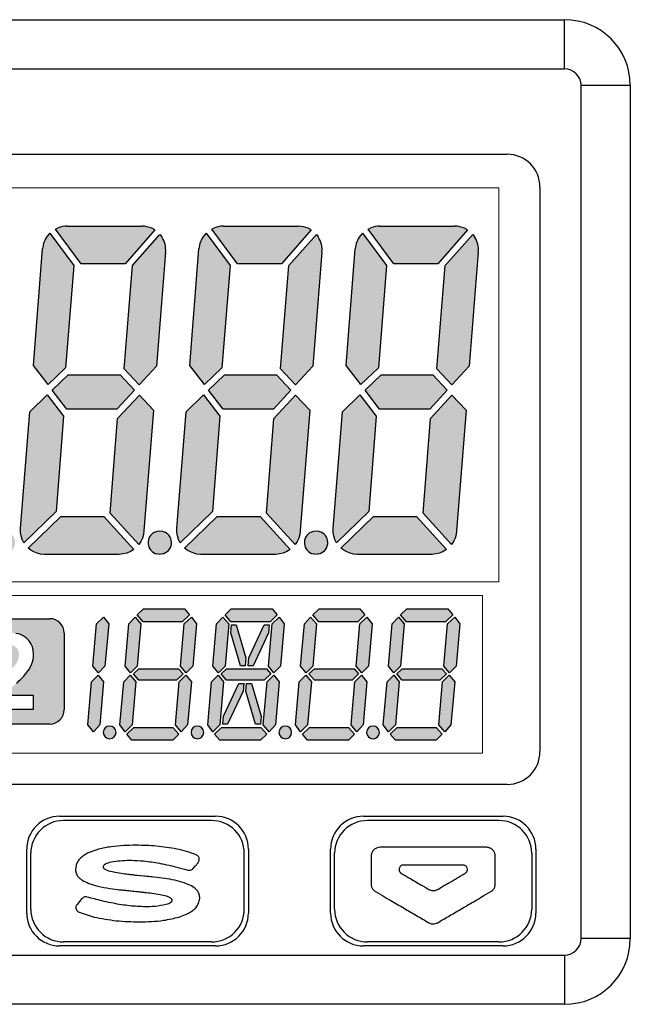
# Model space of a CAD drawing. Header units: millimetres. Extents: x 56 to 363, y -53 to 156.
# Tile 4 of 7: x 72 to 91, y 126 to 156. Entities that reach past the tile are written whole.
import ezdxf

# ---------------------------------------------------------------- set-up
doc = ezdxf.new("R2010")
doc.units = ezdxf.units.MM

msp = doc.modelspace()

# ---------------------------------------------------------------- hatches: boundary and pattern name
h = msp.add_hatch(color=256)
h.dxf.hatch_style = 1
h.paths.add_polyline_path([(67.045, 145.827), (67.317, 149.299, 0.177376), (67.207, 149.765), (67.149, 149.841), (66.314, 148.892), (66.06, 145.746), (66.522, 145.259)])
h.paths.add_polyline_path([(66.66, 140.808), (66.949, 144.491), (66.521, 144.949), (65.86, 144.233), (65.635, 141.35), (66.505, 140.392), (66.566, 140.485), (66.614, 140.587), (66.646, 140.697)])
h.paths.add_polyline_path([(67.216, 140.108, 0.714255), (67.3, 140.774), (67.228, 140.799), (67.148, 140.808), (67.067, 140.799), (66.995, 140.774, 0.712796), (67.055, 140.108), (67.135, 140.095)])
h.paths.add_polyline_path([(68.746, 141.401), (68.966, 144.301), (68.473, 144.953), (67.943, 144.441), (67.66, 140.88), (67.658, 140.765), (67.677, 140.655), (67.714, 140.549), (67.763, 140.447)])
h.paths.add_polyline_path([(69.034, 145.78), (69.284, 148.896), (68.55, 149.879), (68.481, 149.799, 0.142209), (68.33, 149.405), (68.052, 145.852), (68.5, 145.267)])
h.paths.add_polyline_path([(70.849, 148.951), (71.753, 149.981), (71.66, 150.032, 0.086026), (71.356, 150.096), (69.08, 150.096, 0.095637), (68.808, 150.045), (68.722, 150.007), (69.509, 148.951)])
h.paths.add_polyline_path([(71.803, 145.827), (72.076, 149.299, 0.177388), (71.965, 149.765), (71.907, 149.841), (71.072, 148.892), (70.818, 145.746), (71.28, 145.259)])
h.paths.add_polyline_path([(71.133, 145.102), (70.692, 145.568), (69.115, 145.568), (68.628, 145.102), (69.067, 144.521), (70.598, 144.521)])
h.paths.add_polyline_path([(71.419, 140.808), (71.708, 144.491), (71.279, 144.949), (70.618, 144.233), (70.394, 141.35), (71.263, 140.392), (71.324, 140.485), (71.373, 140.587), (71.404, 140.697)])
h.paths.add_polyline_path([(71.108, 140.244), (70.197, 141.253), (68.892, 141.253), (67.895, 140.286), (67.979, 140.218), (68.071, 140.167), (68.173, 140.129), (68.278, 140.104), (68.384, 140.095), (70.669, 140.095), (70.783, 140.108), (70.898, 140.134), (71.009, 140.18)])
h.paths.add_polyline_path([(71.975, 140.108, 0.714257), (72.058, 140.774), (71.987, 140.799), (71.906, 140.808), (71.826, 140.799), (71.753, 140.774, 0.712794), (71.814, 140.108), (71.894, 140.095)])
h.paths.add_polyline_path([(75.544, 140.108), (75.659, 140.134), (75.77, 140.18), (75.869, 140.244), (74.958, 141.253), (73.652, 141.253), (72.656, 140.286), (72.74, 140.218), (72.832, 140.167), (72.933, 140.129), (73.034, 140.104), (73.144, 140.095), (75.429, 140.095)])
h.paths.add_polyline_path([(73.506, 141.401), (73.727, 144.301), (73.233, 144.953), (72.703, 144.441), (72.421, 140.88), (72.419, 140.765), (72.438, 140.655), (72.47, 140.549), (72.523, 140.447)])
h.paths.add_polyline_path([(75.358, 144.521), (75.894, 145.102), (75.453, 145.568), (73.876, 145.568), (73.389, 145.102), (73.828, 144.521)])
h.paths.add_polyline_path([(73.795, 145.78), (74.044, 148.896), (73.311, 149.879), (73.242, 149.799, 0.142209), (73.091, 149.405), (72.813, 145.852), (73.26, 145.267)])
h.paths.add_polyline_path([(75.609, 148.951), (76.513, 149.981), (76.421, 150.032, 0.086026), (76.117, 150.096), (73.84, 150.096, 0.095637), (73.568, 150.045), (73.483, 150.007), (74.27, 148.951)])
h.paths.add_polyline_path([(76.564, 145.827), (76.836, 149.299, 0.17739), (76.726, 149.765), (76.668, 149.841), (75.833, 148.892), (75.579, 145.746), (76.037, 145.259)])
h.paths.add_polyline_path([(76.179, 140.808), (76.468, 144.491), (76.04, 144.949), (75.379, 144.233), (75.155, 141.35), (76.024, 140.392), (76.085, 140.485), (76.133, 140.587), (76.165, 140.697)])
h.paths.add_polyline_path([(78.555, 145.78), (78.805, 148.896), (78.072, 149.879), (78.002, 149.799, 0.142209), (77.851, 149.405), (77.573, 145.852), (78.021, 145.267)])
h.paths.add_polyline_path([(78.263, 141.401), (78.487, 144.301), (77.994, 144.953), (77.464, 144.441), (77.181, 140.88), (77.179, 140.765), (77.198, 140.655), (77.23, 140.549), (77.284, 140.447)])
h.paths.add_polyline_path([(76.735, 140.108, 0.714259), (76.819, 140.774), (76.747, 140.799), (76.667, 140.808), (76.586, 140.799), (76.514, 140.774, 0.714273), (76.574, 140.108), (76.654, 140.095)])
h.paths.add_polyline_path([(80.629, 140.244), (79.718, 141.253), (78.413, 141.253), (77.417, 140.286), (77.5, 140.218), (77.593, 140.167), (77.694, 140.129), (77.795, 140.104), (77.905, 140.095), (80.19, 140.095), (80.305, 140.108), (80.42, 140.134), (80.531, 140.18)])
h.paths.add_polyline_path([(80.94, 140.808), (81.229, 144.491), (80.796, 144.949), (80.139, 144.233), (79.915, 141.35), (80.784, 140.392), (80.845, 140.485), (80.894, 140.587), (80.925, 140.697)])
h.paths.add_polyline_path([(80.655, 145.102), (80.213, 145.568), (78.636, 145.568), (78.149, 145.102), (78.588, 144.521), (80.119, 144.521)])
h.paths.add_polyline_path([(81.324, 145.827), (81.597, 149.299, 0.177397), (81.486, 149.765), (81.428, 149.841), (80.594, 148.892), (80.339, 145.746), (80.797, 145.259)])
h.paths.add_polyline_path([(80.37, 148.951), (81.274, 149.981), (81.182, 150.032, 0.086026), (80.877, 150.096), (78.601, 150.096, 0.095637), (78.329, 150.045), (78.243, 150.006), (79.03, 148.951)])
h.paths.add_polyline_path([(83.316, 145.78), (83.565, 148.896), (82.832, 149.879), (82.763, 149.799, 0.142209), (82.612, 149.405), (82.334, 145.852), (82.781, 145.267)])
h.paths.add_polyline_path([(83.023, 141.401), (83.248, 144.301), (82.755, 144.953), (82.22, 144.441), (81.942, 140.88), (81.94, 140.765), (81.959, 140.655), (81.991, 140.549), (82.044, 140.447)])
h.paths.add_polyline_path([(81.496, 140.108, 0.708053), (81.579, 140.774), (81.508, 140.799), (81.427, 140.808), (81.347, 140.799), (81.274, 140.774, 0.718854), (81.335, 140.108), (81.415, 140.095)])
h.paths.add_polyline_path([(85.39, 140.244), (84.479, 141.253), (83.173, 141.253), (82.177, 140.286), (82.261, 140.218), (82.353, 140.167), (82.454, 140.129), (82.556, 140.104), (82.666, 140.095), (84.95, 140.095), (85.065, 140.108), (85.18, 140.134), (85.291, 140.18)])
h.paths.add_polyline_path([(85.696, 140.808), (85.99, 144.491), (85.557, 144.949), (84.9, 144.233), (84.676, 141.35), (85.545, 140.392), (85.606, 140.485), (85.654, 140.587), (85.682, 140.697)])
h.paths.add_polyline_path([(84.879, 144.521), (85.415, 145.102), (84.974, 145.568), (83.397, 145.568), (82.91, 145.102), (83.349, 144.521)])
h.paths.add_polyline_path([(86.085, 145.827), (86.357, 149.299, 0.1774), (86.247, 149.765), (86.189, 149.841), (85.354, 148.892), (85.1, 145.746), (85.558, 145.259)])
h.paths.add_polyline_path([(85.13, 148.951), (86.034, 149.981), (85.942, 150.032, 0.086026), (85.638, 150.096), (83.362, 150.096, 0.095637), (83.089, 150.045), (83.004, 150.007), (83.791, 148.951)])
h = msp.add_hatch(color=2)
h.dxf.hatch_style = 1
h.paths.add_polyline_path([(74.994, 136.685), (75.106, 137.975), (74.95, 138.184), (74.737, 137.976), (74.624, 136.688), (74.792, 136.49)])
h.paths.add_polyline_path([(74.837, 134.9), (74.952, 136.214), (74.785, 136.412), (74.582, 136.211), (74.467, 134.9), (74.645, 134.688)])
h.paths.add_polyline_path([(75.331, 134.671, 1), (74.942, 134.671, 1)])
h.paths.add_polyline_path([(75.819, 134.9), (75.933, 136.211), (75.765, 136.412), (75.564, 136.214), (75.449, 134.9), (75.605, 134.688)])
h.paths.add_polyline_path([(77.37, 136.451), (77.235, 136.609), (76.023, 136.609), (75.859, 136.451), (76.025, 136.257), (77.169, 136.257)])
h.paths.add_polyline_path([(75.975, 136.688), (76.088, 137.976), (75.91, 138.184), (75.718, 137.975), (75.605, 136.685), (75.772, 136.49)])
h.paths.add_polyline_path([(77.564, 138.251), (77.411, 138.431), (76.166, 138.431), (75.977, 138.249), (76.155, 138.041), (77.345, 138.041)])
h.paths.add_polyline_path([(77.666, 136.685), (77.779, 137.975), (77.623, 138.184), (77.409, 137.976), (77.296, 136.688), (77.465, 136.49)])
h.paths.add_polyline_path([(77.51, 134.9), (77.625, 136.214), (77.458, 136.412), (77.255, 136.211), (77.14, 134.9), (77.317, 134.688)])
h.paths.add_polyline_path([(77.061, 134.431), (77.246, 134.612), (77.063, 134.821), (75.874, 134.821), (75.659, 134.614), (75.816, 134.431)])
h.paths.add_polyline_path([(78.003, 134.671, 0.998364), (77.615, 134.671, 1)])
h.paths.add_polyline_path([(78.491, 134.9), (78.606, 136.211), (78.438, 136.412), (78.236, 136.214), (78.121, 134.9), (78.277, 134.688)])
h.paths.add_polyline_path([(78.648, 136.688), (78.76, 137.976), (78.583, 138.184), (78.39, 137.975), (78.277, 136.685), (78.445, 136.49)])
h.paths.add_polyline_path([(80.236, 138.251), (80.083, 138.431), (78.839, 138.431), (78.65, 138.249), (78.828, 138.041), (80.018, 138.041)])
h.paths.add_polyline_path([(79.286, 136.944), (78.992, 137.947), (78.846, 137.947), (78.825, 137.7), (79.116, 136.703), (79.264, 136.703)])
h.paths.add_polyline_path([(79.842, 136.257), (80.042, 136.451), (79.908, 136.609), (78.695, 136.609), (78.532, 136.451), (78.698, 136.257)])
h.paths.add_polyline_path([(79.502, 136.703), (79.967, 137.7), (79.989, 137.947), (79.843, 137.947), (79.374, 136.944), (79.353, 136.703)])
h.paths.add_polyline_path([(78.727, 134.919), (79.196, 135.922), (79.217, 136.163), (79.068, 136.163), (78.603, 135.166), (78.581, 134.919)])
h.paths.add_polyline_path([(79.745, 135.166), (79.454, 136.163), (79.306, 136.163), (79.285, 135.922), (79.579, 134.919), (79.724, 134.919)])
h.paths.add_polyline_path([(79.733, 134.431), (79.918, 134.612), (79.736, 134.821), (78.546, 134.821), (78.332, 134.614), (78.489, 134.431)])
h.paths.add_polyline_path([(80.182, 134.9), (80.297, 136.214), (80.13, 136.412), (79.927, 136.211), (79.812, 134.9), (79.99, 134.688)])
h.paths.add_polyline_path([(80.339, 136.685), (80.451, 137.975), (80.295, 138.184), (80.081, 137.976), (79.969, 136.688), (80.137, 136.49)])
h.paths.add_polyline_path([(80.676, 134.671, 0.997114), (80.287, 134.671, 1)])
h.paths.add_polyline_path([(81.164, 134.9), (81.278, 136.211), (81.11, 136.412), (80.909, 136.214), (80.794, 134.9), (80.95, 134.688)])
h.paths.add_polyline_path([(81.32, 136.688), (81.433, 137.976), (81.255, 138.184), (81.063, 137.975), (80.95, 136.685), (81.117, 136.49)])
h.paths.add_polyline_path([(82.909, 138.251), (82.756, 138.431), (81.511, 138.431), (81.322, 138.249), (81.5, 138.041), (82.69, 138.041)])
h.paths.add_polyline_path([(82.514, 136.257), (82.714, 136.451), (82.58, 136.609), (81.368, 136.609), (81.204, 136.451), (81.37, 136.257)])
h.paths.add_polyline_path([(82.591, 134.612), (82.408, 134.821), (81.219, 134.821), (81.004, 134.614), (81.161, 134.431), (82.406, 134.431)])
h.paths.add_polyline_path([(82.855, 134.9), (82.97, 136.214), (82.803, 136.412), (82.6, 136.211), (82.485, 134.9), (82.662, 134.688)])
h.paths.add_polyline_path([(83.011, 136.685), (83.124, 137.975), (82.968, 138.184), (82.754, 137.976), (82.641, 136.688), (82.81, 136.49)])
h.paths.add_polyline_path([(83.348, 134.671, 1), (82.96, 134.671, 1.003917)])
h.paths.add_polyline_path([(83.836, 134.9), (83.951, 136.211), (83.783, 136.412), (83.581, 136.214), (83.466, 134.9), (83.622, 134.688)])
h.paths.add_polyline_path([(83.993, 136.688), (84.105, 137.976), (83.928, 138.184), (83.735, 137.975), (83.622, 136.685), (83.79, 136.49)])
h.paths.add_polyline_path([(85.581, 138.251), (85.428, 138.431), (84.184, 138.431), (83.995, 138.249), (84.173, 138.041), (85.363, 138.041)])
h.paths.add_polyline_path([(85.187, 136.257), (85.387, 136.451), (85.253, 136.609), (84.04, 136.609), (83.877, 136.451), (84.043, 136.257)])
h.paths.add_polyline_path([(85.078, 134.431), (85.263, 134.612), (85.081, 134.821), (83.891, 134.821), (83.677, 134.614), (83.834, 134.431)])
h.paths.add_polyline_path([(85.527, 134.9), (85.642, 136.214), (85.475, 136.412), (85.272, 136.211), (85.157, 134.9), (85.335, 134.688)])
h.paths.add_polyline_path([(85.683, 136.685), (85.796, 137.975), (85.64, 138.184), (85.426, 137.976), (85.314, 136.688), (85.482, 136.49)])
h = msp.add_hatch(color=2)
h.dxf.hatch_style = 1
h.paths.add_polyline_path([(69.589, 135.365), (69.589, 137.695, 0.414213), (69.149, 138.135), (66.612, 138.135, 0.414214), (66.172, 137.695), (66.172, 135.365, 0.414214), (66.612, 134.925), (69.149, 134.925, 0.414214)])
h.paths.add_polyline_path([(67.792, 137.749), (68.176, 137.749), (68.176, 135.331), (67.72, 135.331), (67.72, 137.079, -0.127199), (67.119, 136.72), (67.119, 137.127, 0.08308), (67.438, 137.308, 0.001971), (67.56, 137.409, 0.141837)], flags=16)
h.paths.add_polyline_path([(70.336, 137.695), (70.336, 135.365, 0.414214), (70.776, 134.925), (73.313, 134.925, 0.414214), (73.753, 135.365), (73.753, 137.695, 0.414213), (73.313, 138.135), (70.776, 138.135, 0.414213)])
h.paths.add_polyline_path([(72.285, 136.755, -0.001101), (72.276, 136.744, -0.043084), (71.917, 136.376, 0.061196), (71.42, 135.822, 0.110282), (71.268, 135.38), (72.821, 135.38), (72.821, 135.792), (71.941, 135.792, -0.038295), (72.032, 135.914, -0.018447), (72.298, 136.17, 0.037917), (72.588, 136.465, 0.178606), (72.821, 137.057, 0.375728), (72.284, 137.687, 0.000196), (72.207, 137.698, 0.195915), (71.568, 137.541, 0.210012), (71.32, 137.016), (71.761, 136.972, -0.153869), (71.84, 137.228, -0.077731), (71.883, 137.273, -0.165575), (72.061, 137.334, -0.000156), (72.092, 137.334, -0.188764), (72.297, 137.253, -0.207324), (72.376, 137.026, -0.153387), (72.284, 136.755)], flags=16)

# ---------------------------------------------------------------- linework, layer by layer
at = {"color": 7, "linetype": 'Continuous', "lineweight": 25}
for p, q in [((62.986, 156.386), (88.986, 156.386)), ((88.986, 154.886), (88.986, 156.386)), ((62.986, 154.886), (88.986, 154.886)), ((89.486, 154.386), (90.986, 154.386)), ((89.486, 128.386), (89.486, 154.386)), ((90.986, 154.386), (90.986, 128.386)), ((64.736, 152.286), (87.236, 152.286)), ((88.236, 151.286), (88.236, 134.086)), ((74.27, 148.951), (73.483, 150.007)), ((73.84, 150.096), (76.117, 150.096)), ((79.03, 148.951), (78.243, 150.006)), ((78.601, 150.096), (80.877, 150.096)), ((83.791, 148.951), (83.004, 150.007)), ((83.362, 150.096), (85.638, 150.096)), ((73.311, 149.879), (74.044, 148.896)), ((76.513, 149.981), (75.609, 148.951)), ((75.833, 148.892), (76.668, 149.841)), ((76.668, 149.841), (76.726, 149.765)), ((78.072, 149.879), (78.805, 148.896)), ((81.274, 149.981), (80.37, 148.951)), ((80.594, 148.892), (81.428, 149.841)), ((81.428, 149.841), (81.486, 149.765)), ((82.832, 149.879), (83.565, 148.896)), ((86.034, 149.981), (85.13, 148.951)), ((85.354, 148.892), (86.189, 149.841)), ((86.189, 149.841), (86.247, 149.765)), ((76.836, 149.299), (76.564, 145.827)), ((81.597, 149.299), (81.324, 145.827)), ((86.357, 149.299), (86.085, 145.827)), ((74.044, 148.896), (73.795, 145.78)), ((75.609, 148.951), (74.27, 148.951)), ((75.579, 145.746), (75.833, 148.892)), ((78.805, 148.896), (78.555, 145.78)), ((80.37, 148.951), (79.03, 148.951)), ((80.339, 145.746), (80.594, 148.892)), ((83.565, 148.896), (83.316, 145.78)), ((85.13, 148.951), (83.791, 148.951)), ((85.1, 145.746), (85.354, 148.892)), ((73.26, 145.267), (72.813, 145.852)), ((76.564, 145.827), (76.037, 145.259)), ((78.021, 145.267), (77.573, 145.852)), ((81.324, 145.827), (80.797, 145.259)), ((82.781, 145.267), (82.334, 145.852)), ((86.085, 145.827), (85.558, 145.259)), ((73.795, 145.78), (73.26, 145.267)), ((73.389, 145.102), (73.876, 145.568)), ((73.876, 145.568), (75.453, 145.568)), ((75.453, 145.568), (75.894, 145.102)), ((76.037, 145.259), (75.579, 145.746)), ((78.555, 145.78), (78.021, 145.267)), ((78.149, 145.102), (78.636, 145.568)), ((78.636, 145.568), (80.213, 145.568)), ((80.213, 145.568), (80.655, 145.102)), ((80.797, 145.259), (80.339, 145.746)), ((83.316, 145.78), (82.781, 145.267)), ((82.91, 145.102), (83.397, 145.568)), ((83.397, 145.568), (84.974, 145.568)), ((84.974, 145.568), (85.415, 145.102)), ((85.558, 145.259), (85.1, 145.746)), ((72.703, 144.441), (73.233, 144.953)), ((73.233, 144.953), (73.727, 144.301)), ((73.828, 144.521), (73.389, 145.102)), ((75.894, 145.102), (75.358, 144.521)), ((75.379, 144.233), (76.04, 144.949)), ((76.04, 144.949), (76.468, 144.491)), ((77.464, 144.441), (77.994, 144.953)), ((77.994, 144.953), (78.487, 144.301)), ((78.588, 144.521), (78.149, 145.102)), ((80.655, 145.102), (80.119, 144.521)), ((80.139, 144.233), (80.796, 144.949)), ((80.796, 144.949), (81.229, 144.491)), ((82.22, 144.441), (82.755, 144.953)), ((82.755, 144.953), (83.248, 144.301)), ((83.349, 144.521), (82.91, 145.102)), ((85.415, 145.102), (84.879, 144.521)), ((84.9, 144.233), (85.557, 144.949)), ((85.557, 144.949), (85.99, 144.491)), ((72.421, 140.88), (72.703, 144.441)), ((73.727, 144.301), (73.506, 141.401)), ((75.358, 144.521), (73.828, 144.521)), ((76.468, 144.491), (76.179, 140.808)), ((77.181, 140.88), (77.464, 144.441)), ((78.487, 144.301), (78.263, 141.401)), ((80.119, 144.521), (78.588, 144.521)), ((81.229, 144.491), (80.94, 140.808)), ((81.942, 140.88), (82.22, 144.441)), ((83.248, 144.301), (83.023, 141.401)), ((84.879, 144.521), (83.349, 144.521)), ((85.99, 144.491), (85.696, 140.808)), ((75.155, 141.35), (75.379, 144.233)), ((79.915, 141.35), (80.139, 144.233)), ((84.676, 141.35), (84.9, 144.233)), ((73.506, 141.401), (72.523, 140.447)), ((76.024, 140.392), (75.155, 141.35)), ((78.263, 141.401), (77.284, 140.447)), ((80.784, 140.392), (79.915, 141.35)), ((83.023, 141.401), (82.044, 140.447)), ((85.545, 140.392), (84.676, 141.35)), ((72.656, 140.286), (73.652, 141.253)), ((73.652, 141.253), (74.958, 141.253)), ((74.958, 141.253), (75.869, 140.244)), ((77.417, 140.286), (78.413, 141.253)), ((78.413, 141.253), (79.718, 141.253)), ((79.718, 141.253), (80.629, 140.244)), ((82.177, 140.286), (83.173, 141.253)), ((83.173, 141.253), (84.479, 141.253)), ((84.479, 141.253), (85.39, 140.244)), ((72.419, 140.765), (72.421, 140.88)), ((72.438, 140.655), (72.419, 140.765)), ((76.179, 140.808), (76.165, 140.697)), ((76.514, 140.774), (76.586, 140.799)), ((76.586, 140.799), (76.667, 140.808)), ((76.667, 140.808), (76.747, 140.799)), ((76.747, 140.799), (76.819, 140.774)), ((77.179, 140.765), (77.181, 140.88)), ((77.198, 140.655), (77.179, 140.765)), ((80.94, 140.808), (80.925, 140.697)), ((81.274, 140.774), (81.347, 140.799)), ((81.347, 140.799), (81.427, 140.808)), ((81.427, 140.808), (81.508, 140.799)), ((81.508, 140.799), (81.579, 140.774)), ((81.94, 140.765), (81.942, 140.88)), ((81.959, 140.655), (81.94, 140.765)), ((85.696, 140.808), (85.682, 140.697)), ((72.47, 140.549), (72.438, 140.655)), ((72.523, 140.447), (72.47, 140.549)), ((76.085, 140.485), (76.024, 140.392)), ((76.133, 140.587), (76.085, 140.485)), ((76.165, 140.697), (76.133, 140.587)), ((77.23, 140.549), (77.198, 140.655)), ((77.284, 140.447), (77.23, 140.549)), ((80.845, 140.485), (80.784, 140.392)), ((80.894, 140.587), (80.845, 140.485)), ((80.925, 140.697), (80.894, 140.587)), ((81.991, 140.549), (81.959, 140.655)), ((82.044, 140.447), (81.991, 140.549)), ((85.606, 140.485), (85.545, 140.392)), ((85.654, 140.587), (85.606, 140.485)), ((85.682, 140.697), (85.654, 140.587)), ((72.74, 140.218), (72.656, 140.286)), ((72.832, 140.167), (72.74, 140.218)), ((72.933, 140.129), (72.832, 140.167)), ((73.034, 140.104), (72.933, 140.129)), ((73.144, 140.095), (73.034, 140.104)), ((75.544, 140.108), (75.429, 140.095)), ((75.659, 140.134), (75.544, 140.108)), ((75.77, 140.18), (75.659, 140.134)), ((75.869, 140.244), (75.77, 140.18)), ((76.654, 140.095), (76.574, 140.108)), ((76.735, 140.108), (76.654, 140.095)), ((77.5, 140.218), (77.417, 140.286)), ((77.593, 140.167), (77.5, 140.218)), ((77.694, 140.129), (77.593, 140.167)), ((77.795, 140.104), (77.694, 140.129)), ((77.905, 140.095), (77.795, 140.104)), ((80.305, 140.108), (80.19, 140.095)), ((80.42, 140.134), (80.305, 140.108)), ((80.531, 140.18), (80.42, 140.134)), ((80.629, 140.244), (80.531, 140.18)), ((81.415, 140.095), (81.335, 140.108)), ((81.496, 140.108), (81.415, 140.095)), ((82.261, 140.218), (82.177, 140.286)), ((82.353, 140.167), (82.261, 140.218)), ((82.454, 140.129), (82.353, 140.167)), ((82.556, 140.104), (82.454, 140.129)), ((82.666, 140.095), (82.556, 140.104)), ((85.065, 140.108), (84.95, 140.095)), ((85.18, 140.134), (85.065, 140.108)), ((85.291, 140.18), (85.18, 140.134)), ((85.39, 140.244), (85.291, 140.18)), ((75.429, 140.095), (73.144, 140.095)), ((80.19, 140.095), (77.905, 140.095)), ((84.95, 140.095), (82.666, 140.095)), ((75.977, 138.249), (76.166, 138.431)), ((76.166, 138.431), (77.411, 138.431)), ((77.411, 138.431), (77.564, 138.251)), ((78.65, 138.249), (78.839, 138.431)), ((78.839, 138.431), (80.083, 138.431)), ((80.083, 138.431), (80.236, 138.251)), ((81.322, 138.249), (81.511, 138.431)), ((81.511, 138.431), (82.756, 138.431)), ((82.756, 138.431), (82.909, 138.251)), ((83.995, 138.249), (84.184, 138.431)), ((84.184, 138.431), (85.428, 138.431)), ((85.428, 138.431), (85.581, 138.251)), ((74.737, 137.976), (74.95, 138.184)), ((74.95, 138.184), (75.106, 137.975)), ((75.718, 137.975), (75.91, 138.184)), ((75.91, 138.184), (76.088, 137.976)), ((76.155, 138.041), (75.977, 138.249)), ((77.345, 138.041), (76.155, 138.041)), ((77.564, 138.251), (77.345, 138.041)), ((77.409, 137.976), (77.623, 138.184)), ((77.623, 138.184), (77.779, 137.975)), ((78.39, 137.975), (78.583, 138.184)), ((78.583, 138.184), (78.76, 137.976)), ((78.828, 138.041), (78.65, 138.249)), ((80.018, 138.041), (78.828, 138.041)), ((80.236, 138.251), (80.018, 138.041)), ((80.081, 137.976), (80.295, 138.184)), ((80.295, 138.184), (80.451, 137.975)), ((81.063, 137.975), (81.255, 138.184)), ((81.255, 138.184), (81.433, 137.976)), ((81.5, 138.041), (81.322, 138.249)), ((82.69, 138.041), (81.5, 138.041)), ((82.909, 138.251), (82.69, 138.041)), ((82.754, 137.976), (82.968, 138.184)), ((82.968, 138.184), (83.124, 137.975)), ((83.735, 137.975), (83.928, 138.184)), ((83.928, 138.184), (84.105, 137.976)), ((84.173, 138.041), (83.995, 138.249)), ((85.363, 138.041), (84.173, 138.041)), ((85.581, 138.251), (85.363, 138.041)), ((85.426, 137.976), (85.64, 138.184)), ((85.64, 138.184), (85.796, 137.975)), ((74.624, 136.688), (74.737, 137.976)), ((75.106, 137.975), (74.994, 136.685)), ((75.605, 136.685), (75.718, 137.975)), ((76.088, 137.976), (75.975, 136.688)), ((77.296, 136.688), (77.409, 137.976)), ((77.779, 137.975), (77.666, 136.685)), ((78.277, 136.685), (78.39, 137.975)), ((78.76, 137.976), (78.648, 136.688)), ((78.825, 137.7), (78.846, 137.947)), ((79.116, 136.703), (78.825, 137.7)), ((78.846, 137.947), (78.992, 137.947)), ((78.992, 137.947), (79.286, 136.944)), ((79.374, 136.944), (79.843, 137.947)), ((79.967, 137.7), (79.502, 136.703)), ((79.843, 137.947), (79.989, 137.947)), ((79.989, 137.947), (79.967, 137.7)), ((79.969, 136.688), (80.081, 137.976)), ((80.451, 137.975), (80.339, 136.685)), ((80.95, 136.685), (81.063, 137.975)), ((81.433, 137.976), (81.32, 136.688)), ((82.641, 136.688), (82.754, 137.976)), ((83.124, 137.975), (83.011, 136.685)), ((83.622, 136.685), (83.735, 137.975)), ((84.105, 137.976), (83.993, 136.688)), ((85.314, 136.688), (85.426, 137.976)), ((85.796, 137.975), (85.683, 136.685)), ((79.286, 136.944), (79.264, 136.703)), ((79.353, 136.703), (79.374, 136.944)), ((74.792, 136.49), (74.624, 136.688)), ((74.994, 136.685), (74.792, 136.49)), ((75.772, 136.49), (75.605, 136.685)), ((75.975, 136.688), (75.772, 136.49)), ((75.859, 136.451), (76.023, 136.609)), ((76.023, 136.609), (77.235, 136.609)), ((77.235, 136.609), (77.37, 136.451)), ((77.465, 136.49), (77.296, 136.688)), ((77.666, 136.685), (77.465, 136.49)), ((78.445, 136.49), (78.277, 136.685)), ((78.648, 136.688), (78.445, 136.49)), ((78.532, 136.451), (78.695, 136.609)), ((78.695, 136.609), (79.908, 136.609)), ((79.264, 136.703), (79.116, 136.703)), ((79.502, 136.703), (79.353, 136.703)), ((79.908, 136.609), (80.042, 136.451)), ((80.137, 136.49), (79.969, 136.688)), ((80.339, 136.685), (80.137, 136.49)), ((81.117, 136.49), (80.95, 136.685)), ((81.32, 136.688), (81.117, 136.49)), ((81.204, 136.451), (81.368, 136.609)), ((81.368, 136.609), (82.58, 136.609)), ((82.58, 136.609), (82.714, 136.451)), ((82.81, 136.49), (82.641, 136.688)), ((83.011, 136.685), (82.81, 136.49)), ((83.79, 136.49), (83.622, 136.685)), ((83.993, 136.688), (83.79, 136.49)), ((83.877, 136.451), (84.04, 136.609)), ((84.04, 136.609), (85.253, 136.609)), ((85.253, 136.609), (85.387, 136.451)), ((85.482, 136.49), (85.314, 136.688)), ((85.683, 136.685), (85.482, 136.49)), ((74.467, 134.9), (74.582, 136.211)), ((74.582, 136.211), (74.785, 136.412)), ((74.785, 136.412), (74.952, 136.214)), ((74.952, 136.214), (74.837, 134.9)), ((75.449, 134.9), (75.564, 136.214)), ((75.564, 136.214), (75.765, 136.412)), ((75.765, 136.412), (75.933, 136.211)), ((75.933, 136.211), (75.819, 134.9)), ((76.025, 136.257), (75.859, 136.451)), ((77.169, 136.257), (76.025, 136.257)), ((77.14, 134.9), (77.255, 136.211)), ((77.37, 136.451), (77.169, 136.257)), ((77.255, 136.211), (77.458, 136.412)), ((77.458, 136.412), (77.625, 136.214)), ((77.625, 136.214), (77.51, 134.9)), ((78.121, 134.9), (78.236, 136.214)), ((78.236, 136.214), (78.438, 136.412)), ((78.438, 136.412), (78.606, 136.211)), ((78.606, 136.211), (78.491, 134.9)), ((78.698, 136.257), (78.532, 136.451)), ((79.842, 136.257), (78.698, 136.257)), ((79.812, 134.9), (79.927, 136.211)), ((80.042, 136.451), (79.842, 136.257)), ((79.927, 136.211), (80.13, 136.412)), ((80.13, 136.412), (80.297, 136.214)), ((80.297, 136.214), (80.182, 134.9)), ((80.794, 134.9), (80.909, 136.214)), ((80.909, 136.214), (81.11, 136.412)), ((81.11, 136.412), (81.278, 136.211)), ((81.278, 136.211), (81.164, 134.9)), ((81.37, 136.257), (81.204, 136.451)), ((82.514, 136.257), (81.37, 136.257)), ((82.485, 134.9), (82.6, 136.211)), ((82.714, 136.451), (82.514, 136.257)), ((82.6, 136.211), (82.803, 136.412)), ((82.803, 136.412), (82.97, 136.214)), ((82.97, 136.214), (82.855, 134.9)), ((83.466, 134.9), (83.581, 136.214)), ((83.581, 136.214), (83.783, 136.412)), ((83.783, 136.412), (83.951, 136.211)), ((83.951, 136.211), (83.836, 134.9)), ((84.043, 136.257), (83.877, 136.451)), ((85.187, 136.257), (84.043, 136.257)), ((85.157, 134.9), (85.272, 136.211)), ((85.387, 136.451), (85.187, 136.257)), ((85.272, 136.211), (85.475, 136.412)), ((85.475, 136.412), (85.642, 136.214)), ((85.642, 136.214), (85.527, 134.9)), ((78.603, 135.166), (79.068, 136.163)), ((79.196, 135.922), (78.727, 134.919)), ((79.068, 136.163), (79.217, 136.163)), ((79.217, 136.163), (79.196, 135.922)), ((79.285, 135.922), (79.306, 136.163)), ((79.579, 134.919), (79.285, 135.922)), ((79.306, 136.163), (79.454, 136.163)), ((79.454, 136.163), (79.745, 135.166)), ((78.581, 134.919), (78.603, 135.166)), ((79.745, 135.166), (79.724, 134.919)), ((74.645, 134.688), (74.467, 134.9)), ((74.837, 134.9), (74.645, 134.688)), ((75.605, 134.688), (75.449, 134.9)), ((75.819, 134.9), (75.605, 134.688)), ((75.659, 134.614), (75.874, 134.821)), ((75.874, 134.821), (77.063, 134.821)), ((77.063, 134.821), (77.246, 134.612)), ((77.317, 134.688), (77.14, 134.9)), ((77.51, 134.9), (77.317, 134.688)), ((78.277, 134.688), (78.121, 134.9)), ((78.491, 134.9), (78.277, 134.688)), ((78.332, 134.614), (78.546, 134.821)), ((78.546, 134.821), (79.736, 134.821)), ((78.727, 134.919), (78.581, 134.919)), ((79.724, 134.919), (79.579, 134.919)), ((79.736, 134.821), (79.918, 134.612)), ((79.99, 134.688), (79.812, 134.9)), ((80.182, 134.9), (79.99, 134.688)), ((80.95, 134.688), (80.794, 134.9)), ((81.164, 134.9), (80.95, 134.688)), ((81.004, 134.614), (81.219, 134.821)), ((81.219, 134.821), (82.408, 134.821)), ((82.408, 134.821), (82.591, 134.612)), ((82.662, 134.688), (82.485, 134.9)), ((82.855, 134.9), (82.662, 134.688)), ((83.622, 134.688), (83.466, 134.9)), ((83.836, 134.9), (83.622, 134.688)), ((83.677, 134.614), (83.891, 134.821)), ((83.891, 134.821), (85.081, 134.821)), ((85.081, 134.821), (85.263, 134.612)), ((85.335, 134.688), (85.157, 134.9)), ((85.527, 134.9), (85.335, 134.688)), ((75.816, 134.431), (75.659, 134.614)), ((77.061, 134.431), (75.816, 134.431)), ((77.246, 134.612), (77.061, 134.431)), ((78.489, 134.431), (78.332, 134.614)), ((79.733, 134.431), (78.489, 134.431)), ((79.918, 134.612), (79.733, 134.431)), ((81.161, 134.431), (81.004, 134.614)), ((82.406, 134.431), (81.161, 134.431)), ((82.591, 134.612), (82.406, 134.431)), ((83.834, 134.431), (83.677, 134.614)), ((85.078, 134.431), (83.834, 134.431)), ((85.263, 134.612), (85.078, 134.431)), ((87.236, 133.086), (64.736, 133.086)), ((73.611, 132.116), (78.361, 132.116)), ((82.861, 132.116), (87.111, 132.116)), ((78.236, 131.986), (73.736, 131.986)), ((86.986, 131.986), (82.986, 131.986)), ((72.611, 129.166), (72.611, 131.116)), ((74.801, 131.11), (74.717, 131.086)), ((79.361, 131.116), (79.361, 129.166)), ((81.861, 129.166), (81.861, 131.116)), ((83.868, 131.169), (83.366, 131.169)), ((86.103, 131.169), (83.868, 131.169)), ((86.606, 131.169), (86.103, 131.169)), ((88.111, 131.116), (88.111, 129.166)), ((72.736, 129.286), (72.736, 130.986)), ((79.236, 129.286), (79.236, 130.986)), ((81.986, 129.286), (81.986, 130.986)), ((83.096, 130.899), (83.096, 130.671)), ((86.876, 130.671), (86.876, 130.899)), ((74.114, 130.625), (74.095, 130.492)), ((77.41, 130.508), (77.524, 130.477)), ((77.678, 130.525), (77.736, 130.594)), ((77.736, 130.594), (77.828, 130.701)), ((83.096, 130.671), (83.096, 130.053)), ((85.519, 130.629), (84.452, 130.629)), ((86.876, 130.053), (86.876, 130.671)), ((76.581, 130.251), (76.468, 130.262)), ((75.142, 129.915), (75.39, 129.881)), ((84.769, 129.935), (84.849, 129.888)), ((85.122, 129.888), (85.203, 129.935)), ((74.294, 129.607), (74.143, 129.43)), ((76.421, 129.773), (76.429, 129.771)), ((77.877, 129.64), (77.877, 129.641)), ((83.229, 129.82), (83.439, 129.698)), ((86.532, 129.698), (86.742, 129.82)), ((74.206, 129.192), (74.66, 129.045)), ((77.254, 129.045), (77.296, 129.059)), ((78.361, 128.166), (73.611, 128.166)), ((78.236, 128.286), (73.736, 128.286)), ((87.111, 128.166), (82.861, 128.166)), ((86.986, 128.286), (82.986, 128.286)), ((90.986, 128.386), (89.486, 128.386)), ((62.986, 127.886), (88.986, 127.886)), ((88.986, 127.886), (88.986, 126.386)), ((88.986, 126.386), (62.986, 126.386))]:
    msp.add_line(p, q, dxfattribs=at)
at = {"lineweight": 18}
for p, q in [((86.985, 151.261), (64.985, 151.261)), ((86.985, 139.261), (86.985, 151.261)), ((64.985, 139.261), (86.985, 139.261)), ((86.485, 138.841), (65.485, 138.841)), ((86.485, 134.041), (86.485, 138.841)), ((65.485, 134.041), (86.485, 134.041))]:
    msp.add_line(p, q, dxfattribs=at)
for p, q in [((73.483, 150.007), (73.568, 150.045)), ((76.513, 149.981), (76.421, 150.032)), ((78.243, 150.006), (78.329, 150.045)), ((81.274, 149.981), (81.182, 150.032)), ((83.004, 150.007), (83.089, 150.045)), ((86.034, 149.981), (85.942, 150.032)), ((73.311, 149.879), (73.242, 149.799)), ((78.072, 149.879), (78.002, 149.799)), ((82.832, 149.879), (82.763, 149.799)), ((72.813, 145.852), (73.091, 149.405)), ((77.573, 145.852), (77.851, 149.405)), ((82.334, 145.852), (82.612, 149.405)), ((70.776, 138.135), (73.313, 138.135)), ((73.753, 137.695), (73.753, 135.365)), ((72.821, 135.792), (71.941, 135.792)), ((72.821, 135.38), (72.821, 135.792)), ((71.268, 135.38), (72.821, 135.38)), ((73.313, 134.925), (70.776, 134.925)), ((87.986, 130.986), (87.986, 129.286))]:
    msp.add_line(p, q)
at = {"color": 7, "linetype": 'Continuous', "lineweight": 25, "flags": 128}
msp.add_lwpolyline([(76.174, 130.291), (76.08, 130.3), (75.986, 130.309)], dxfattribs=at)
at = {"color": 7, "linetype": 'Continuous', "lineweight": 25}
for centre, radius, start, end in [((88.986, 154.386), 2, 360, 90), ((88.986, 154.386), 0.5, 0, 90), ((87.236, 151.286), 1, 0, 90), ((76.145, 149.381), 0.697, 353.22, 33.4561), ((80.905, 149.381), 0.697, 353.2188, 33.4566), ((85.666, 149.381), 0.697, 353.2183, 33.4568), ((76.658, 140.451), 0.353, 114.1152, 256.264), ((76.663, 140.455), 0.355, 281.7602, 63.9069), ((81.416, 140.451), 0.353, 113.7683, 256.6108), ((81.42, 140.456), 0.356, 282.2326, 63.4346), ((75.137, 134.671), 0.194, 0, 180), ((77.809, 134.671), 0.194, 0.0938, 179.9062), ((80.482, 134.671), 0.194, 0.1656, 179.8344), ((83.154, 134.671), 0.194, 360, 180), ((75.137, 134.671), 0.194, 180, 0), ((77.809, 134.671), 0.194, 180, 0), ((80.482, 134.671), 0.194, 180, 0), ((83.154, 134.67), 0.194, 179.776, 0.224), ((87.236, 134.086), 1, 270, 0), ((73.736, 130.986), 1, 90, 180), ((78.236, 130.986), 1, 0, 90), ((82.986, 130.986), 1, 90, 180), ((86.986, 130.986), 1, 0, 90), ((73.736, 129.286), 1, 180, 270), ((78.236, 129.286), 1, 270, 0), ((82.986, 129.286), 1, 180, 270), ((86.986, 129.286), 1, 270, 0), ((88.986, 128.386), 2, 270, 0), ((88.986, 128.386), 0.5, 270, 0)]:
    msp.add_arc(centre, radius, start, end, dxfattribs=at)
for centre, radius, start, end in [((73.836, 149.365), 0.73, 89.6598, 111.5118), ((76.085, 149.187), 0.91, 68.3564, 88.0237), ((78.597, 149.365), 0.73, 89.6598, 111.5118), ((80.846, 149.186), 0.91, 68.3564, 88.0237), ((83.357, 149.365), 0.73, 89.6598, 111.5118), ((85.607, 149.187), 0.91, 68.3564, 88.0237), ((73.845, 149.342), 0.757, 142.8533, 175.2282), ((78.606, 149.342), 0.757, 142.8533, 175.2282), ((83.366, 149.342), 0.757, 142.8533, 175.2282), ((73.313, 137.695), 0.44, 0, 90), ((72.193, 137.065), 0.628, 359.2273, 81.5977), ((71.901, 137.077), 0.92, 318.2636, 358.77), ((70.5, 138.226), 2.732, 311.1488, 319.8345), ((73.313, 135.365), 0.44, 270, 0)]:
    msp.add_arc(centre, radius, start, end)
for centre, major_axis in [((73.611, 131.116), (-0.707, 0.707)), ((78.361, 131.116), (0.707, 0.707)), ((82.861, 131.116), (-0.707, 0.707)), ((87.111, 131.116), (0.707, 0.707)), ((73.611, 129.166), (-0.707, -0.707)), ((78.361, 129.166), (0.707, -0.707)), ((82.861, 129.166), (-0.707, -0.707)), ((87.111, 129.166), (0.707, -0.707))]:
    msp.add_ellipse(centre, major_axis=major_axis, ratio=0.999695, start_param=5.497939, end_param=7.068431, dxfattribs=at)
for points, knots in [([(75.933, 131.232), (75.809, 131.23), (75.558, 131.226), (75.178, 131.193), (74.927, 131.138), (74.801, 131.11)], [0, 0, 0, 0, 0.324006, 0.660446, 1, 1, 1, 1]), ([(77.178, 131.116), (76.973, 131.151), (76.561, 131.22), (76.143, 131.228), (75.933, 131.232)], [0, 0, 0, 0, 0.49716, 1, 1, 1, 1]), ([(77.766, 130.939), (77.671, 130.976), (77.48, 131.05), (77.279, 131.094), (77.178, 131.116)], [0, 0, 0, 0, 0.495988, 1, 1, 1, 1]), ([(83.366, 131.169), (83.336, 131.166), (83.275, 131.16), (83.194, 131.114), (83.133, 131.046), (83.1, 130.97), (83.097, 130.92), (83.096, 130.899)], [0, 0, 0, 0, 0.214519, 0.4291, 0.642348, 0.854859, 1, 1, 1, 1]), ([(86.876, 130.899), (86.873, 130.929), (86.867, 130.99), (86.821, 131.07), (86.753, 131.131), (86.677, 131.164), (86.627, 131.168), (86.606, 131.169)], [0, 0, 0, 0, 0.2130789, 0.4261836, 0.6387561, 0.8513543, 1, 1, 1, 1]), ([(74.717, 131.086), (74.639, 131.06), (74.51, 131.016), (74.345, 130.923), (74.221, 130.822), (74.145, 130.716), (74.12, 130.645), (74.114, 130.625)], [0, 0, 0, 0, 0.313825, 0.515171, 0.715611, 0.921933, 1, 1, 1, 1]), ([(77.828, 130.701), (77.838, 130.715), (77.857, 130.743), (77.867, 130.794), (77.86, 130.845), (77.836, 130.89), (77.803, 130.923), (77.777, 130.934), (77.766, 130.939)], [0, 0, 0, 0, 0.175565, 0.351173, 0.525798, 0.699553, 0.873115, 1, 1, 1, 1]), ([(74.944, 130.578), (74.944, 130.585), (74.944, 130.6), (74.955, 130.624), (74.984, 130.654), (75.081, 130.708), (75.178, 130.725), (75.252, 130.739)], [0, 0, 0, 0, 0.058457, 0.116794, 0.209686, 0.392347, 1, 1, 1, 1]), ([(75.55, 130.359), (75.469, 130.372), (75.323, 130.394), (75.145, 130.432), (75.038, 130.469), (74.985, 130.5), (74.959, 130.524), (74.944, 130.551), (74.944, 130.569), (74.944, 130.578)], [0, 0, 0, 0, 0.365042, 0.653449, 0.804885, 0.864409, 0.924379, 0.960089, 1, 1, 1, 1]), ([(75.252, 130.739), (75.343, 130.75), (75.525, 130.772), (75.709, 130.774), (75.801, 130.774)], [0, 0, 0, 0, 0.498098, 1, 1, 1, 1]), ([(75.801, 130.774), (75.925, 130.77), (76.21, 130.759), (76.491, 130.71), (76.65, 130.682)], [0, 0, 0, 0, 0.43358, 1, 1, 1, 1]), ([(76.65, 130.682), (76.697, 130.673), (76.849, 130.643), (77.103, 130.587), (77.307, 130.534), (77.41, 130.508)], [0, 0, 0, 0, 0.1858642, 0.5924634, 1, 1, 1, 1]), ([(77.524, 130.477), (77.541, 130.475), (77.575, 130.469), (77.625, 130.482), (77.659, 130.504), (77.674, 130.521), (77.678, 130.525)], [0, 0, 0, 0, 0.300529, 0.601041, 0.901781, 1, 1, 1, 1]), ([(84.08, 130.629), (84.065, 130.628), (84.034, 130.625), (83.994, 130.602), (83.963, 130.567), (83.946, 130.524), (83.943, 130.478), (83.953, 130.445), (83.962, 130.429), (83.964, 130.425)], [0, 0, 0, 0, 0.160161, 0.320329, 0.480341, 0.640205, 0.799994, 0.959788, 1, 1, 1, 1]), ([(84.452, 130.629), (84.39, 130.629), (84.266, 130.629), (84.142, 130.629), (84.08, 130.629)], [0, 0, 0, 0, 0.499804, 1, 1, 1, 1]), ([(85.891, 130.629), (85.829, 130.629), (85.705, 130.629), (85.581, 130.629), (85.519, 130.629)], [0, 0, 0, 0, 0.499864, 1, 1, 1, 1]), ([(86.007, 130.425), (86.014, 130.439), (86.027, 130.467), (86.028, 130.513), (86.014, 130.557), (85.986, 130.594), (85.948, 130.62), (85.914, 130.629), (85.895, 130.629), (85.891, 130.629)], [0, 0, 0, 0, 0.159894, 0.319792, 0.479603, 0.639385, 0.799216, 0.959172, 1, 1, 1, 1]), ([(74.095, 130.492), (74.099, 130.454), (74.106, 130.377), (74.178, 130.262), (74.31, 130.152), (74.431, 130.1), (74.5, 130.07)], [0, 0, 0, 0, 0.183078, 0.3659, 0.637612, 1, 1, 1, 1]), ([(75.74, 130.338), (75.708, 130.341), (75.645, 130.349), (75.582, 130.356), (75.55, 130.359)], [0, 0, 0, 0, 0.499981, 1, 1, 1, 1]), ([(75.986, 130.309), (75.949, 130.313), (75.867, 130.323), (75.786, 130.332), (75.74, 130.338)], [0, 0, 0, 0, 0.445582, 1, 1, 1, 1]), ([(76.468, 130.262), (76.419, 130.267), (76.345, 130.274), (76.248, 130.283), (76.199, 130.288), (76.174, 130.291)], [0, 0, 0, 0, 0.4999642, 0.7499765, 1, 1, 1, 1]), ([(77.472, 130.061), (77.379, 130.092), (77.189, 130.154), (76.889, 130.21), (76.684, 130.237), (76.581, 130.251)], [0, 0, 0, 0, 0.32042, 0.659444, 1, 1, 1, 1]), ([(83.964, 130.425), (83.973, 130.413), (83.986, 130.394), (84.005, 130.382), (84.012, 130.378)], [0, 0, 0, 0, 0.668076, 1, 1, 1, 1]), ([(84.012, 130.378), (84.09, 130.332), (84.229, 130.251), (84.428, 130.135), (84.548, 130.064), (84.608, 130.029)], [0, 0, 0, 0, 0.394489, 0.697223, 1, 1, 1, 1]), ([(85.363, 130.029), (85.402, 130.052), (85.521, 130.121), (85.72, 130.238), (85.88, 130.331), (85.96, 130.378)], [0, 0, 0, 0, 0.197237, 0.59856, 1, 1, 1, 1]), ([(85.96, 130.378), (85.972, 130.387), (85.991, 130.4), (86.003, 130.419), (86.007, 130.425)], [0, 0, 0, 0, 0.668087, 1, 1, 1, 1]), ([(74.5, 130.07), (74.592, 130.04), (74.802, 129.971), (75.02, 129.935), (75.142, 129.915)], [0, 0, 0, 0, 0.4416155, 1, 1, 1, 1]), ([(77.877, 129.641), (77.873, 129.68), (77.865, 129.756), (77.792, 129.871), (77.66, 129.98), (77.54, 130.032), (77.472, 130.061)], [0, 0, 0, 0, 0.183696, 0.367106, 0.641181, 1, 1, 1, 1]), ([(83.096, 130.053), (83.099, 130.023), (83.104, 129.964), (83.15, 129.884), (83.197, 129.84), (83.226, 129.822), (83.229, 129.82)], [0, 0, 0, 0, 0.317086, 0.634041, 0.954611, 1, 1, 1, 1]), ([(84.608, 130.029), (84.635, 130.013), (84.675, 129.99), (84.729, 129.959), (84.755, 129.943), (84.769, 129.935)], [0, 0, 0, 0, 0.499944, 0.749961, 1, 1, 1, 1]), ([(85.203, 129.935), (85.216, 129.943), (85.249, 129.962), (85.303, 129.994), (85.343, 130.017), (85.363, 130.029)], [0, 0, 0, 0, 0.249941, 0.624952, 1, 1, 1, 1]), ([(86.742, 129.82), (86.767, 129.838), (86.816, 129.874), (86.865, 129.957), (86.872, 130.021), (86.876, 130.053)], [0, 0, 0, 0, 0.326239, 0.652653, 1, 1, 1, 1]), ([(74.447, 129.654), (74.43, 129.657), (74.397, 129.663), (74.346, 129.649), (74.313, 129.628), (74.297, 129.611), (74.294, 129.607)], [0, 0, 0, 0, 0.3000454, 0.6000536, 0.9007579, 1, 1, 1, 1]), ([(75.184, 129.477), (75.09, 129.497), (74.842, 129.55), (74.598, 129.614), (74.447, 129.654)], [0, 0, 0, 0, 0.382306, 1, 1, 1, 1]), ([(75.39, 129.881), (75.433, 129.877), (75.518, 129.869), (75.603, 129.86), (75.646, 129.856)], [0, 0, 0, 0, 0.499959, 1, 1, 1, 1]), ([(75.646, 129.856), (75.695, 129.851), (75.809, 129.84), (75.922, 129.829), (75.986, 129.823)], [0, 0, 0, 0, 0.437774, 1, 1, 1, 1]), ([(75.986, 129.823), (76.022, 129.818), (76.095, 129.81), (76.24, 129.793), (76.349, 129.781), (76.421, 129.773)], [0, 0, 0, 0, 0.251233, 0.502466, 1, 1, 1, 1]), ([(76.429, 129.771), (76.51, 129.759), (76.655, 129.737), (76.83, 129.698), (76.935, 129.661), (76.987, 129.631), (77.013, 129.607), (77.028, 129.58), (77.028, 129.563), (77.028, 129.554)], [0, 0, 0, 0, 0.369067, 0.655272, 0.805775, 0.86524, 0.925162, 0.961182, 1, 1, 1, 1]), ([(77.296, 129.059), (77.364, 129.084), (77.483, 129.127), (77.639, 129.217), (77.76, 129.32), (77.85, 129.455), (77.876, 129.569), (77.877, 129.631), (77.877, 129.64)], [0, 0, 0, 0, 0.248963, 0.429724, 0.609611, 0.789445, 0.969978, 1, 1, 1, 1]), ([(83.439, 129.698), (83.525, 129.647), (83.677, 129.558), (83.897, 129.43), (84.03, 129.352), (84.097, 129.313)], [0, 0, 0, 0, 0.393697, 0.696303, 1, 1, 1, 1]), ([(84.849, 129.888), (84.877, 129.875), (84.933, 129.85), (85.026, 129.849), (85.088, 129.869), (85.118, 129.886), (85.122, 129.888)], [0, 0, 0, 0, 0.318503, 0.637014, 0.955368, 1, 1, 1, 1]), ([(85.875, 129.313), (85.95, 129.357), (86.098, 129.444), (86.317, 129.572), (86.46, 129.656), (86.532, 129.698)], [0, 0, 0, 0, 0.344071, 0.671591, 1, 1, 1, 1]), ([(74.143, 129.43), (74.134, 129.417), (74.114, 129.389), (74.105, 129.337), (74.112, 129.286), (74.136, 129.241), (74.169, 129.209), (74.195, 129.197), (74.206, 129.192)], [0, 0, 0, 0, 0.176847, 0.353738, 0.529512, 0.703818, 0.877111, 1, 1, 1, 1]), ([(76.17, 129.358), (76.005, 129.366), (75.674, 129.382), (75.348, 129.445), (75.184, 129.477)], [0, 0, 0, 0, 0.497044, 1, 1, 1, 1]), ([(76.854, 129.422), (76.742, 129.401), (76.516, 129.359), (76.286, 129.358), (76.17, 129.358)], [0, 0, 0, 0, 0.494364, 1, 1, 1, 1]), ([(77.028, 129.554), (77.028, 129.547), (77.028, 129.532), (77.016, 129.508), (76.988, 129.477), (76.931, 129.446), (76.882, 129.431), (76.854, 129.422)], [0, 0, 0, 0, 0.093046, 0.185903, 0.333701, 0.624522, 1, 1, 1, 1]), ([(84.097, 129.313), (84.223, 129.24), (84.475, 129.092), (84.725, 128.946), (84.849, 128.873)], [0, 0, 0, 0, 0.4992913, 1, 1, 1, 1]), ([(85.122, 128.873), (85.246, 128.946), (85.496, 129.092), (85.748, 129.239), (85.875, 129.313)], [0, 0, 0, 0, 0.499078, 1, 1, 1, 1]), ([(74.66, 129.045), (74.885, 129.002), (75.341, 128.914), (75.805, 128.904), (76.039, 128.899)], [0, 0, 0, 0, 0.4960401, 1, 1, 1, 1]), ([(76.039, 128.899), (76.162, 128.901), (76.409, 128.905), (76.818, 128.94), (77.096, 129.007), (77.254, 129.045)], [0, 0, 0, 0, 0.300988, 0.602075, 1, 1, 1, 1]), ([(84.849, 128.873), (84.875, 128.861), (84.926, 128.837), (85.014, 128.833), (85.079, 128.85), (85.113, 128.868), (85.122, 128.873)], [0, 0, 0, 0, 0.2986182, 0.5977652, 0.8872404, 1, 1, 1, 1])]:
    msp.add_open_spline(points, degree=3, knots=knots, dxfattribs=at)

doc.saveas('drawing.dxf')
